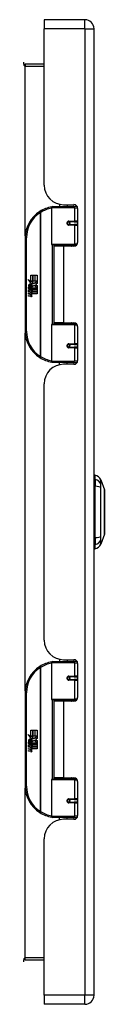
# Model space of a CAD drawing. Header units: inches. Extents: x 14 to 135, y 10 to 87.
# Tile 3 of 5: x 51.9 to 53.2, y 41.1 to 56.91. Entities that reach past the tile are written whole.
import ezdxf

# ---------------------------------------------------------------- set-up
doc = ezdxf.new("R2010")
doc.units = ezdxf.units.IN
doc.header["$MEASUREMENT"] = 0
doc.layers.add('Visible Edges(ANSI)', color=7, linetype='Continuous', lineweight=25)
doc.layers.add('Visible Tangent Edges(ANSI)', color=7, linetype='Continuous', lineweight=25)

msp = doc.modelspace()

# ---------------------------------------------------------------- linework, layer by layer
at = {"layer": 'Visible Edges(ANSI)'}
for p, q in [((52.233, 56.908), (52.233, 56.762)), ((52.887, 56.908), (52.233, 56.908)), ((52.233, 54.251), (52.233, 56.762)), ((53.033, 41.251), (53.033, 56.762)), ((52.233, 56.193), (51.93, 56.193)), ((52.373, 53.908), (52.703, 53.908)), ((52.478, 53.946), (52.478, 53.908)), ((52.545, 53.939), (52.711, 53.939)), ((52.604, 53.939), (52.604, 53.908)), ((52.762, 53.908), (52.703, 53.908)), ((52.762, 53.908), (52.763, 53.908)), ((52.354, 53.304), (52.354, 53.888)), ((52.77, 53.88), (52.77, 53.332)), ((52.621, 53.663), (52.621, 53.661)), ((52.626, 53.662), (52.621, 53.662)), ((52.713, 53.664), (52.626, 53.664)), ((52.626, 53.621), (52.713, 53.621)), ((52.628, 53.662), (52.628, 53.664)), ((52.629, 53.623), (52.629, 53.621)), ((52.713, 53.664), (52.77, 53.664)), ((52.77, 53.621), (52.713, 53.621)), ((51.929, 53.408), (51.929, 51.908)), ((52.707, 53.288), (52.369, 53.288)), ((52.541, 53.273), (52.388, 53.273)), ((52.388, 53.273), (52.388, 52.042)), ((52.446, 53.288), (52.446, 53.273)), ((52.711, 53.273), (52.541, 53.273)), ((52.637, 53.288), (52.637, 53.273)), ((52.707, 53.288), (52.75, 53.288)), ((52.017, 52.808), (52.049, 52.808)), ((52.017, 52.711), (52.017, 52.808)), ((52.049, 52.808), (52.049, 52.709)), ((52.053, 52.808), (52.085, 52.808)), ((52.053, 52.709), (52.053, 52.808)), ((52.085, 52.808), (52.085, 52.709)), ((52.09, 52.709), (52.09, 52.808)), ((52.09, 52.808), (52.122, 52.808)), ((52.122, 52.808), (52.122, 52.674)), ((51.969, 52.736), (52.017, 52.711)), ((52.015, 52.692), (51.969, 52.736)), ((52.001, 52.69), (52.015, 52.692)), ((52.045, 52.659), (52.001, 52.69)), ((52.007, 52.611), (52.007, 52.648)), ((52.016, 52.647), (52.016, 52.623)), ((52.02, 52.709), (52.049, 52.694)), ((52.049, 52.709), (52.02, 52.709)), ((52.033, 52.652), (52.045, 52.659)), ((52.049, 52.694), (52.039, 52.692)), ((52.039, 52.692), (52.067, 52.672)), ((52.071, 52.642), (52.042, 52.622)), ((52.085, 52.709), (52.053, 52.709)), ((52.067, 52.672), (52.121, 52.709)), ((52.12, 52.606), (52.071, 52.642)), ((52.121, 52.709), (52.09, 52.709)), ((52.122, 52.674), (52.096, 52.656)), ((52.096, 52.656), (52.122, 52.643)), ((52.122, 52.643), (52.122, 52.576)), ((51.983, 52.613), (52.011, 52.588)), ((51.983, 52.596), (51.983, 52.613)), ((52.003, 52.583), (51.983, 52.596)), ((51.983, 52.573), (52.003, 52.581)), ((51.983, 52.557), (51.983, 52.573)), ((52.011, 52.57), (51.983, 52.557)), ((51.983, 52.55), (52.038, 52.54)), ((51.983, 52.537), (51.983, 52.55)), ((52.006, 52.533), (51.983, 52.537)), ((51.983, 52.516), (52.018, 52.51)), ((51.983, 52.503), (51.983, 52.516)), ((52.006, 52.499), (51.983, 52.503)), ((51.983, 52.482), (52.018, 52.476)), ((51.983, 52.469), (51.983, 52.482)), ((52.018, 52.463), (51.983, 52.469)), ((51.995, 52.618), (51.986, 52.618)), ((52.003, 52.581), (52.003, 52.583)), ((52.011, 52.588), (52.038, 52.602)), ((52.038, 52.546), (52.011, 52.57)), ((52.038, 52.586), (52.02, 52.578)), ((52.02, 52.578), (52.02, 52.576)), ((52.02, 52.576), (52.038, 52.562)), ((52.023, 52.576), (52.041, 52.583)), ((52.122, 52.576), (52.023, 52.576)), ((52.028, 52.53), (52.028, 52.527)), ((52.038, 52.529), (52.028, 52.53)), ((52.03, 52.572), (52.122, 52.572)), ((52.041, 52.564), (52.03, 52.572)), ((52.035, 52.526), (52.041, 52.525)), ((52.038, 52.602), (52.038, 52.586)), ((52.038, 52.562), (52.038, 52.546)), ((52.038, 52.54), (52.038, 52.529)), ((52.041, 52.606), (52.12, 52.606)), ((52.041, 52.583), (52.041, 52.606)), ((52.041, 52.542), (52.041, 52.564)), ((52.122, 52.542), (52.041, 52.542)), ((52.041, 52.538), (52.122, 52.538)), ((52.041, 52.525), (52.041, 52.538)), ((52.122, 52.508), (52.042, 52.508)), ((52.122, 52.572), (52.122, 52.542)), ((52.122, 52.538), (52.122, 52.508)), ((52.354, 51.428), (52.354, 52.012)), ((52.369, 52.028), (52.707, 52.028)), ((52.541, 52.042), (52.388, 52.042)), ((52.446, 52.028), (52.446, 52.042)), ((52.541, 52.042), (52.711, 52.042)), ((52.637, 52.028), (52.637, 52.042)), ((52.75, 52.028), (52.707, 52.028)), ((52.77, 51.983), (52.77, 51.436)), ((52.713, 51.695), (52.626, 51.695)), ((52.629, 51.693), (52.629, 51.695)), ((52.713, 51.695), (52.77, 51.695)), ((52.621, 51.653), (52.621, 51.655)), ((52.621, 51.654), (52.626, 51.654)), ((52.626, 51.652), (52.713, 51.652)), ((52.628, 51.654), (52.628, 51.652)), ((52.77, 51.652), (52.713, 51.652)), ((52.703, 51.408), (52.373, 51.408)), ((52.478, 51.37), (52.478, 51.408)), ((52.711, 51.377), (52.545, 51.377)), ((52.604, 51.377), (52.604, 51.408)), ((52.703, 51.408), (52.762, 51.408)), ((52.763, 51.408), (52.762, 51.408)), ((52.233, 46.948), (52.233, 51.065)), ((53.049, 49.529), (53.049, 49.597)), ((53.049, 49.529), (53.049, 49.419)), ((53.141, 49.523), (53.203, 49.364)), ((53.049, 48.595), (53.049, 49.419)), ((53.049, 48.595), (53.049, 48.484)), ((53.203, 48.65), (53.141, 48.49)), ((53.049, 48.416), (53.049, 48.484)), ((52.478, 46.643), (52.478, 46.605)), ((52.545, 46.636), (52.711, 46.636)), ((52.604, 46.636), (52.604, 46.605)), ((52.354, 46.001), (52.354, 46.585)), ((52.373, 46.605), (52.703, 46.605)), ((52.762, 46.605), (52.703, 46.605)), ((52.762, 46.605), (52.763, 46.605)), ((52.77, 46.577), (52.77, 46.029)), ((52.621, 46.36), (52.621, 46.358)), ((52.626, 46.359), (52.621, 46.359)), ((52.713, 46.361), (52.626, 46.361)), ((52.626, 46.318), (52.713, 46.318)), ((52.628, 46.359), (52.628, 46.361)), ((52.629, 46.32), (52.629, 46.318)), ((52.713, 46.361), (52.77, 46.361)), ((52.77, 46.318), (52.713, 46.318)), ((51.929, 46.105), (51.929, 44.605)), ((52.707, 45.985), (52.369, 45.985)), ((52.541, 45.97), (52.388, 45.97)), ((52.388, 45.97), (52.388, 44.739)), ((52.446, 45.985), (52.446, 45.97)), ((52.711, 45.97), (52.541, 45.97)), ((52.637, 45.985), (52.637, 45.97)), ((52.707, 45.985), (52.75, 45.985)), ((51.969, 45.433), (52.017, 45.408)), ((52.015, 45.389), (51.969, 45.433)), ((52.001, 45.387), (52.015, 45.389)), ((52.045, 45.356), (52.001, 45.387)), ((52.017, 45.505), (52.049, 45.505)), ((52.017, 45.408), (52.017, 45.505)), ((52.02, 45.406), (52.049, 45.391)), ((52.049, 45.406), (52.02, 45.406)), ((52.033, 45.349), (52.045, 45.356)), ((52.049, 45.391), (52.039, 45.389)), ((52.039, 45.389), (52.067, 45.369)), ((52.049, 45.505), (52.049, 45.406)), ((52.053, 45.505), (52.085, 45.505)), ((52.053, 45.406), (52.053, 45.505)), ((52.085, 45.406), (52.053, 45.406)), ((52.067, 45.369), (52.121, 45.406)), ((52.085, 45.505), (52.085, 45.406)), ((52.09, 45.406), (52.09, 45.505)), ((52.09, 45.505), (52.122, 45.505)), ((52.121, 45.406), (52.09, 45.406)), ((52.122, 45.371), (52.096, 45.353)), ((52.122, 45.505), (52.122, 45.371)), ((51.983, 45.31), (52.011, 45.285)), ((51.983, 45.293), (51.983, 45.31)), ((52.003, 45.28), (51.983, 45.293)), ((51.983, 45.27), (52.003, 45.278)), ((51.983, 45.254), (51.983, 45.27)), ((52.011, 45.267), (51.983, 45.254)), ((51.983, 45.247), (52.038, 45.237)), ((51.983, 45.234), (51.983, 45.247)), ((52.006, 45.23), (51.983, 45.234)), ((51.983, 45.213), (52.018, 45.207)), ((51.983, 45.2), (51.983, 45.213)), ((52.006, 45.196), (51.983, 45.2)), ((51.995, 45.315), (51.986, 45.315)), ((52.003, 45.278), (52.003, 45.28)), ((52.007, 45.308), (52.007, 45.345)), ((52.011, 45.285), (52.038, 45.299)), ((52.038, 45.243), (52.011, 45.267)), ((52.016, 45.344), (52.016, 45.32)), ((52.038, 45.283), (52.02, 45.275)), ((52.02, 45.275), (52.02, 45.273)), ((52.02, 45.273), (52.038, 45.259)), ((52.023, 45.273), (52.041, 45.28)), ((52.122, 45.273), (52.023, 45.273)), ((52.028, 45.227), (52.028, 45.224)), ((52.038, 45.226), (52.028, 45.227)), ((52.03, 45.269), (52.122, 45.269)), ((52.041, 45.261), (52.03, 45.269)), ((52.035, 45.223), (52.041, 45.222)), ((52.038, 45.299), (52.038, 45.283)), ((52.038, 45.259), (52.038, 45.243)), ((52.038, 45.237), (52.038, 45.226)), ((52.041, 45.303), (52.12, 45.303)), ((52.041, 45.28), (52.041, 45.303)), ((52.041, 45.239), (52.041, 45.261)), ((52.122, 45.239), (52.041, 45.239)), ((52.041, 45.235), (52.122, 45.235)), ((52.041, 45.222), (52.041, 45.235)), ((52.071, 45.339), (52.042, 45.319)), ((52.122, 45.205), (52.042, 45.205)), ((52.12, 45.303), (52.071, 45.339)), ((52.096, 45.353), (52.122, 45.34)), ((52.122, 45.34), (52.122, 45.273)), ((52.122, 45.269), (52.122, 45.239)), ((52.122, 45.235), (52.122, 45.205)), ((51.983, 45.179), (52.018, 45.173)), ((51.983, 45.166), (51.983, 45.179)), ((52.018, 45.16), (51.983, 45.166)), ((52.369, 44.725), (52.707, 44.725)), ((52.541, 44.739), (52.388, 44.739)), ((52.446, 44.725), (52.446, 44.739)), ((52.541, 44.739), (52.711, 44.739)), ((52.637, 44.725), (52.637, 44.739)), ((52.75, 44.725), (52.707, 44.725)), ((52.354, 44.125), (52.354, 44.709)), ((52.77, 44.68), (52.77, 44.133)), ((52.621, 44.35), (52.621, 44.352)), ((52.621, 44.351), (52.626, 44.351)), ((52.713, 44.392), (52.626, 44.392)), ((52.626, 44.349), (52.713, 44.349)), ((52.628, 44.351), (52.628, 44.349)), ((52.629, 44.39), (52.629, 44.392)), ((52.713, 44.392), (52.77, 44.392)), ((52.77, 44.349), (52.713, 44.349)), ((52.703, 44.105), (52.373, 44.105)), ((52.478, 44.067), (52.478, 44.105)), ((52.604, 44.074), (52.604, 44.105)), ((52.703, 44.105), (52.762, 44.105)), ((52.763, 44.105), (52.762, 44.105)), ((52.711, 44.074), (52.545, 44.074)), ((52.233, 41.251), (52.233, 43.762)), ((51.93, 41.82), (52.233, 41.82)), ((52.233, 41.251), (52.233, 41.105)), ((52.887, 41.105), (52.233, 41.105))]:
    msp.add_line(p, q, dxfattribs=at)
at = {"layer": 'Visible Edges(ANSI)', "flags": 128}
for points in [[(52.361, 53.903), (52.36, 53.903), (52.36, 53.903), (52.36, 53.903), (52.36, 53.903), (52.359, 53.903), (52.359, 53.903), (52.359, 53.903), (52.359, 53.903), (52.358, 53.903), (52.358, 53.903), (52.358, 53.903), (52.358, 53.903), (52.357, 53.903), (52.357, 53.903), (52.357, 53.903), (52.357, 53.903), (52.356, 53.903), (52.356, 53.903), (52.356, 53.903), (52.356, 53.903), (52.355, 53.903), (52.355, 53.902), (52.355, 53.902), (52.355, 53.902)], [(52.626, 53.621), (52.623, 53.621), (52.621, 53.621), (52.618, 53.622), (52.616, 53.623), (52.613, 53.625), (52.611, 53.626), (52.609, 53.629), (52.607, 53.631), (52.606, 53.634), (52.605, 53.636), (52.604, 53.639), (52.604, 53.642), (52.604, 53.645), (52.605, 53.648), (52.606, 53.651), (52.607, 53.653), (52.609, 53.656), (52.611, 53.658), (52.613, 53.66), (52.616, 53.661), (52.618, 53.662), (52.621, 53.663), (52.623, 53.664), (52.626, 53.664)], [(52.673, 53.273), (52.676, 53.275), (52.679, 53.276), (52.682, 53.277), (52.685, 53.278), (52.688, 53.279), (52.691, 53.28), (52.694, 53.281), (52.697, 53.281), (52.7, 53.282), (52.703, 53.283), (52.707, 53.284), (52.71, 53.284), (52.713, 53.285), (52.716, 53.285), (52.719, 53.286), (52.722, 53.286), (52.725, 53.287), (52.728, 53.287), (52.731, 53.287), (52.734, 53.287), (52.738, 53.288), (52.741, 53.288), (52.744, 53.288), (52.747, 53.288)], [(52.747, 52.028), (52.744, 52.028), (52.741, 52.028), (52.738, 52.028), (52.734, 52.028), (52.731, 52.029), (52.728, 52.029), (52.725, 52.029), (52.722, 52.03), (52.719, 52.03), (52.716, 52.03), (52.713, 52.031), (52.71, 52.032), (52.707, 52.032), (52.703, 52.033), (52.7, 52.034), (52.697, 52.034), (52.694, 52.035), (52.691, 52.036), (52.688, 52.037), (52.685, 52.038), (52.682, 52.039), (52.679, 52.04), (52.676, 52.041), (52.673, 52.042)], [(52.626, 51.652), (52.623, 51.652), (52.621, 51.653), (52.618, 51.653), (52.616, 51.655), (52.613, 51.656), (52.611, 51.658), (52.609, 51.66), (52.607, 51.662), (52.606, 51.665), (52.605, 51.668), (52.604, 51.671), (52.604, 51.674), (52.604, 51.677), (52.605, 51.68), (52.606, 51.682), (52.607, 51.685), (52.609, 51.687), (52.611, 51.689), (52.613, 51.691), (52.616, 51.693), (52.618, 51.694), (52.621, 51.695), (52.623, 51.695), (52.626, 51.695)], [(52.355, 51.413), (52.355, 51.413), (52.355, 51.413), (52.355, 51.413), (52.356, 51.413), (52.356, 51.413), (52.356, 51.413), (52.356, 51.413), (52.357, 51.413), (52.357, 51.413), (52.357, 51.413), (52.357, 51.413), (52.358, 51.413), (52.358, 51.413), (52.358, 51.413), (52.358, 51.413), (52.359, 51.413), (52.359, 51.413), (52.359, 51.413), (52.359, 51.413), (52.36, 51.413), (52.36, 51.413), (52.36, 51.413), (52.36, 51.413), (52.361, 51.413)], [(53.204, 48.652), (53.204, 48.652), (53.204, 48.654), (53.204, 48.656), (53.204, 48.659), (53.204, 48.662), (53.204, 48.667), (53.204, 48.673), (53.204, 48.679), (53.204, 48.686), (53.204, 48.694), (53.204, 48.702), (53.204, 48.712), (53.204, 48.722), (53.204, 48.732), (53.204, 48.744), (53.204, 48.756), (53.204, 48.768), (53.204, 48.781), (53.204, 48.795), (53.204, 48.809), (53.204, 48.824), (53.204, 48.839), (53.204, 48.855), (53.204, 48.871), (53.204, 48.887), (53.204, 48.904), (53.204, 48.92), (53.204, 48.938), (53.204, 48.955), (53.204, 48.972), (53.204, 48.989), (53.204, 49.007), (53.204, 49.024), (53.204, 49.042), (53.204, 49.059), (53.204, 49.076), (53.204, 49.093), (53.204, 49.11), (53.204, 49.127), (53.204, 49.143), (53.204, 49.159), (53.204, 49.175), (53.204, 49.19), (53.204, 49.205), (53.204, 49.219), (53.204, 49.233), (53.204, 49.246), (53.204, 49.258), (53.204, 49.27), (53.204, 49.282), (53.204, 49.292), (53.204, 49.302), (53.204, 49.312), (53.204, 49.32), (53.204, 49.328), (53.204, 49.335), (53.204, 49.341), (53.204, 49.347), (53.204, 49.351), (53.204, 49.355), (53.204, 49.358), (53.204, 49.36), (53.204, 49.362), (53.204, 49.362)], [(52.361, 46.6), (52.36, 46.6), (52.36, 46.6), (52.36, 46.6), (52.36, 46.6), (52.359, 46.6), (52.359, 46.6), (52.359, 46.6), (52.359, 46.6), (52.358, 46.6), (52.358, 46.6), (52.358, 46.6), (52.358, 46.6), (52.357, 46.6), (52.357, 46.6), (52.357, 46.6), (52.357, 46.6), (52.356, 46.6), (52.356, 46.6), (52.356, 46.6), (52.356, 46.6), (52.355, 46.6), (52.355, 46.599), (52.355, 46.599), (52.355, 46.599)], [(52.626, 46.318), (52.623, 46.318), (52.621, 46.318), (52.618, 46.319), (52.616, 46.32), (52.613, 46.322), (52.611, 46.323), (52.609, 46.326), (52.607, 46.328), (52.606, 46.331), (52.605, 46.333), (52.604, 46.336), (52.604, 46.339), (52.604, 46.342), (52.605, 46.345), (52.606, 46.348), (52.607, 46.35), (52.609, 46.353), (52.611, 46.355), (52.613, 46.357), (52.616, 46.358), (52.618, 46.359), (52.621, 46.36), (52.623, 46.361), (52.626, 46.361)], [(52.673, 45.97), (52.676, 45.972), (52.679, 45.973), (52.682, 45.974), (52.685, 45.975), (52.688, 45.976), (52.691, 45.977), (52.694, 45.978), (52.697, 45.978), (52.7, 45.979), (52.703, 45.98), (52.707, 45.981), (52.71, 45.981), (52.713, 45.982), (52.716, 45.982), (52.719, 45.983), (52.722, 45.983), (52.725, 45.984), (52.728, 45.984), (52.731, 45.984), (52.734, 45.984), (52.738, 45.985), (52.741, 45.985), (52.744, 45.985), (52.747, 45.985)], [(52.747, 44.725), (52.744, 44.725), (52.741, 44.725), (52.738, 44.725), (52.734, 44.725), (52.731, 44.726), (52.728, 44.726), (52.725, 44.726), (52.722, 44.727), (52.719, 44.727), (52.716, 44.727), (52.713, 44.728), (52.71, 44.729), (52.707, 44.729), (52.703, 44.73), (52.7, 44.731), (52.697, 44.731), (52.694, 44.732), (52.691, 44.733), (52.688, 44.734), (52.685, 44.735), (52.682, 44.736), (52.679, 44.737), (52.676, 44.738), (52.673, 44.739)], [(52.626, 44.349), (52.623, 44.349), (52.621, 44.35), (52.618, 44.35), (52.616, 44.352), (52.613, 44.353), (52.611, 44.355), (52.609, 44.357), (52.607, 44.359), (52.606, 44.362), (52.605, 44.365), (52.604, 44.368), (52.604, 44.371), (52.604, 44.374), (52.605, 44.377), (52.606, 44.379), (52.607, 44.382), (52.609, 44.384), (52.611, 44.386), (52.613, 44.388), (52.616, 44.39), (52.618, 44.391), (52.621, 44.392), (52.623, 44.392), (52.626, 44.392)], [(52.355, 44.11), (52.355, 44.11), (52.355, 44.11), (52.355, 44.11), (52.356, 44.11), (52.356, 44.11), (52.356, 44.11), (52.356, 44.11), (52.357, 44.11), (52.357, 44.11), (52.357, 44.11), (52.357, 44.11), (52.358, 44.11), (52.358, 44.11), (52.358, 44.11), (52.358, 44.11), (52.359, 44.11), (52.359, 44.11), (52.359, 44.11), (52.359, 44.11), (52.36, 44.11), (52.36, 44.11), (52.36, 44.11), (52.36, 44.11), (52.361, 44.11)]]:
    msp.add_lwpolyline(points, dxfattribs=at)
at = {"layer": 'Visible Edges(ANSI)'}
for centre in [(52.626, 53.642), (52.626, 51.674), (52.626, 46.339), (52.626, 44.371)]:
    msp.add_circle(centre, 0.0197, dxfattribs=at)
for centre, radius, start, end in [((52.887, 56.762), 0.146, 0, 90), ((51.93, 56.224), 0.031, 180, 270), ((52.545, 54.251), 0.312, 180, 270), ((52.429, 53.408), 0.5, 98.5081, 122.2377), ((52.373, 53.888), 0.0197, 90, 180), ((52.711, 53.88), 0.0591, 0, 90), ((52.429, 53.408), 0.5, 122.2377, 180), ((52.626, 53.642), 0.0217, 279.147, 90), ((52.369, 53.304), 0.0157, 180, 270), ((52.711, 53.332), 0.0591, 270, 0), ((52.044, 52.636), 0.0607, 171.5605, 197.3343), ((52.003, 52.642), 0.0197, 86.5646, 171.5605), ((52.023, 52.63), 0.0307, 154.6784, 202.5609), ((52.004, 52.639), 0.0096, 73.5261, 154.6784), ((52.002, 52.622), 0.0398, 44.1684, 86.5646), ((52.014, 52.63), 0.0168, 19.3797, 82.9975), ((52.021, 52.631), 0.00955, 241.4547, 321.1652), ((52.02, 52.632), 0.0109, 321.1652, 19.3797), ((52.024, 52.625), 0.0152, 293.8445, 355.0802), ((52.009, 52.629), 0.0299, 350.4085, 44.1684), ((52.009, 52.629), 0.033, 347.079, 43.1785), ((51.998, 52.487), 0.0465, 57.5992, 80), ((51.998, 52.453), 0.0465, 58.5584, 80.8257), ((52.018, 52.637), 0.0282, 246.1555, 293.8445), ((52.02, 52.522), 0.0123, 260, 293.5571), ((52.02, 52.488), 0.0123, 259.9922, 293.5487), ((52.016, 52.516), 0.0126, 6.03, 57.5992), ((52.016, 52.482), 0.0126, 6.1027, 57.6083), ((52.022, 52.516), 0.006, 293.5571, 6.03), ((52.022, 52.483), 0.006, 293.5487, 6.1027), ((52.024, 52.524), 0.0288, 273.6169, 286.9928), ((52.015, 52.474), 0.0246, 359.6788, 63.9508), ((52.015, 52.507), 0.024, 359.4776, 57.4114), ((52.029, 52.506), 0.0101, 286.9928, 359.4776), ((52.029, 52.473), 0.0105, 288.4748, 359.6788), ((52.018, 52.508), 0.024, 358.7952, 46.5849), ((52.023, 52.491), 0.0288, 259, 288.4748), ((52.369, 52.012), 0.0157, 90, 180), ((52.711, 51.983), 0.0591, 0, 90), ((52.429, 51.908), 0.5, 180, 237.7623), ((52.626, 51.674), 0.0217, 270, 80.853), ((52.429, 51.908), 0.5, 237.7623, 261.4919), ((52.545, 51.065), 0.312, 90, 180), ((52.373, 51.428), 0.0197, 180, 270), ((52.711, 51.436), 0.0591, 270, 0), ((53.057, 49.538), 0.0394, 101.537, 126.8699), ((53.031, 49.481), 0.118, 21.2505, 81.3991), ((53.199, 49.362), 0.00492, 0.2088, 21.2505), ((53.199, 48.652), 0.00492, 338.7495, 359.7912), ((53.057, 48.475), 0.0394, 233.1301, 258.463), ((53.031, 48.533), 0.118, 278.6009, 338.7495), ((52.545, 46.948), 0.312, 180, 270), ((52.711, 46.577), 0.0591, 0, 90), ((52.429, 46.105), 0.5, 122.2377, 180), ((52.429, 46.105), 0.5, 98.5081, 122.2377), ((52.373, 46.585), 0.0197, 90, 180), ((52.626, 46.339), 0.0217, 279.147, 90), ((52.369, 46.001), 0.0157, 180, 270), ((52.711, 46.029), 0.0591, 270, 0), ((52.003, 45.339), 0.0197, 86.5646, 171.5605), ((52.002, 45.319), 0.0398, 44.1684, 86.5646), ((52.044, 45.333), 0.0607, 171.5605, 197.3343), ((52.023, 45.327), 0.0307, 154.6784, 202.5609), ((52.004, 45.336), 0.0096, 73.5261, 154.6784), ((51.998, 45.184), 0.0465, 57.5992, 80), ((52.018, 45.334), 0.0282, 246.1555, 293.8445), ((52.014, 45.327), 0.0168, 19.3797, 82.9975), ((52.021, 45.328), 0.00955, 241.4547, 321.1652), ((52.02, 45.219), 0.0123, 260, 293.5571), ((52.016, 45.213), 0.0126, 6.03, 57.5992), ((52.022, 45.213), 0.006, 293.5571, 6.03), ((52.02, 45.329), 0.0109, 321.1652, 19.3797), ((52.015, 45.204), 0.024, 359.4776, 57.4114), ((52.024, 45.322), 0.0152, 293.8445, 355.0802), ((52.009, 45.326), 0.0299, 350.4085, 44.1684), ((52.029, 45.203), 0.0101, 286.9928, 359.4776), ((52.009, 45.326), 0.033, 347.079, 43.1785), ((52.018, 45.205), 0.024, 358.7952, 46.5849), ((51.998, 45.15), 0.0465, 58.5584, 80.8257), ((52.02, 45.185), 0.0123, 259.9922, 293.5487), ((52.023, 45.188), 0.0288, 259, 288.4748), ((52.016, 45.179), 0.0126, 6.1027, 57.6083), ((52.022, 45.18), 0.006, 293.5487, 6.1027), ((52.024, 45.221), 0.0288, 273.6169, 286.9928), ((52.015, 45.171), 0.0246, 359.6788, 63.9508), ((52.029, 45.17), 0.0105, 288.4748, 359.6788), ((52.369, 44.709), 0.0157, 90, 180), ((52.711, 44.68), 0.0591, 0, 90), ((52.429, 44.605), 0.5, 180, 237.7623), ((52.626, 44.371), 0.0217, 270, 80.853), ((52.429, 44.605), 0.5, 237.7623, 261.4919), ((52.373, 44.125), 0.0197, 180, 270), ((52.711, 44.133), 0.0591, 270, 0), ((52.545, 43.762), 0.312, 90, 180), ((51.93, 41.789), 0.031, 90, 180), ((52.887, 41.251), 0.146, 270, 0)]:
    msp.add_arc(centre, radius, start, end, dxfattribs=at)
at = {"layer": 'Visible Tangent Edges(ANSI)'}
for p, q in [((52.887, 56.762), (52.887, 56.908)), ((52.887, 56.762), (52.233, 56.762)), ((52.887, 56.762), (52.887, 41.251)), ((52.887, 56.762), (53.033, 56.762)), ((51.93, 56.193), (51.93, 56.162)), ((51.93, 56.162), (52.233, 56.162)), ((51.93, 53.44), (51.93, 56.162)), ((52.746, 53.928), (52.746, 53.908)), ((52.162, 53.831), (52.173, 53.814)), ((52.173, 53.814), (52.173, 51.502)), ((52.173, 53.814), (52.176, 53.814)), ((52.176, 51.502), (52.176, 53.814)), ((52.722, 53.888), (52.354, 53.888)), ((52.722, 53.888), (52.77, 53.888)), ((52.722, 53.888), (52.722, 53.674)), ((52.631, 53.674), (52.722, 53.674)), ((52.722, 53.611), (52.631, 53.611)), ((52.77, 53.674), (52.722, 53.674)), ((52.722, 53.611), (52.722, 53.304)), ((52.722, 53.611), (52.77, 53.611)), ((51.929, 53.408), (51.948, 53.408)), ((51.948, 51.908), (51.948, 53.408)), ((52.354, 53.304), (52.722, 53.304)), ((52.361, 53.29), (52.361, 52.026)), ((52.541, 53.273), (52.541, 52.042)), ((52.763, 53.304), (52.722, 53.304)), ((52.746, 53.288), (52.746, 53.285)), ((52.722, 52.012), (52.354, 52.012)), ((52.722, 52.012), (52.763, 52.012)), ((52.722, 52.012), (52.722, 51.705)), ((52.746, 52.031), (52.746, 52.028)), ((51.948, 51.908), (51.929, 51.908)), ((51.93, 46.137), (51.93, 51.876)), ((52.631, 51.705), (52.722, 51.705)), ((52.77, 51.705), (52.722, 51.705)), ((52.722, 51.642), (52.631, 51.642)), ((52.722, 51.642), (52.722, 51.428)), ((52.722, 51.642), (52.77, 51.642)), ((52.173, 51.502), (52.162, 51.485)), ((52.176, 51.502), (52.173, 51.502)), ((52.354, 51.428), (52.722, 51.428)), ((52.77, 51.428), (52.722, 51.428)), ((52.746, 51.408), (52.746, 51.388)), ((52.746, 46.625), (52.746, 46.605)), ((52.162, 46.528), (52.173, 46.511)), ((52.173, 46.511), (52.173, 44.199)), ((52.173, 46.511), (52.176, 46.511)), ((52.176, 44.199), (52.176, 46.511)), ((52.722, 46.585), (52.354, 46.585)), ((52.722, 46.585), (52.77, 46.585)), ((52.722, 46.585), (52.722, 46.371)), ((52.631, 46.371), (52.722, 46.371)), ((52.722, 46.308), (52.631, 46.308)), ((52.77, 46.371), (52.722, 46.371)), ((52.722, 46.308), (52.722, 46.001)), ((52.722, 46.308), (52.77, 46.308)), ((51.929, 46.105), (51.948, 46.105)), ((51.948, 44.605), (51.948, 46.105)), ((52.354, 46.001), (52.722, 46.001)), ((52.361, 45.987), (52.361, 44.723)), ((52.763, 46.001), (52.722, 46.001)), ((52.541, 45.97), (52.541, 44.739)), ((52.746, 45.985), (52.746, 45.982)), ((52.746, 44.728), (52.746, 44.725)), ((51.948, 44.605), (51.929, 44.605)), ((51.93, 41.851), (51.93, 44.573)), ((52.722, 44.709), (52.354, 44.709)), ((52.722, 44.709), (52.763, 44.709)), ((52.722, 44.709), (52.722, 44.402)), ((52.631, 44.402), (52.722, 44.402)), ((52.722, 44.339), (52.631, 44.339)), ((52.77, 44.402), (52.722, 44.402)), ((52.722, 44.339), (52.722, 44.125)), ((52.722, 44.339), (52.77, 44.339)), ((52.173, 44.199), (52.162, 44.182)), ((52.176, 44.199), (52.173, 44.199)), ((52.354, 44.125), (52.722, 44.125)), ((52.77, 44.125), (52.722, 44.125)), ((52.746, 44.105), (52.746, 44.085)), ((52.233, 41.851), (51.93, 41.851)), ((51.93, 41.82), (51.93, 41.851)), ((52.887, 41.251), (52.233, 41.251)), ((53.033, 41.251), (52.887, 41.251)), ((52.887, 41.105), (52.887, 41.251))]:
    msp.add_line(p, q, dxfattribs=at)
at = {"layer": 'Visible Tangent Edges(ANSI)', "flags": 128}
for points in [[(52.631, 53.674), (52.627, 53.673), (52.623, 53.673), (52.619, 53.672), (52.615, 53.67), (52.611, 53.668), (52.608, 53.665), (52.605, 53.662), (52.602, 53.658), (52.6, 53.655), (52.599, 53.651), (52.598, 53.646), (52.597, 53.642), (52.598, 53.638), (52.599, 53.634), (52.6, 53.63), (52.602, 53.626), (52.605, 53.622), (52.608, 53.619), (52.611, 53.617), (52.615, 53.614), (52.619, 53.613), (52.623, 53.612), (52.627, 53.611), (52.631, 53.611)], [(52.747, 53.288), (52.742, 53.288), (52.738, 53.288), (52.733, 53.288), (52.728, 53.287), (52.724, 53.287), (52.719, 53.287), (52.714, 53.287), (52.71, 53.286), (52.705, 53.286), (52.7, 53.286), (52.696, 53.285), (52.691, 53.284), (52.686, 53.284), (52.682, 53.283), (52.677, 53.283), (52.673, 53.282), (52.668, 53.281), (52.664, 53.28), (52.659, 53.279), (52.655, 53.278), (52.65, 53.277), (52.646, 53.276), (52.641, 53.275), (52.637, 53.274)], [(52.637, 52.042), (52.641, 52.04), (52.646, 52.039), (52.65, 52.038), (52.655, 52.037), (52.659, 52.036), (52.664, 52.036), (52.668, 52.035), (52.673, 52.034), (52.677, 52.033), (52.682, 52.033), (52.686, 52.032), (52.691, 52.031), (52.696, 52.031), (52.7, 52.03), (52.705, 52.03), (52.71, 52.029), (52.714, 52.029), (52.719, 52.029), (52.724, 52.029), (52.728, 52.028), (52.733, 52.028), (52.738, 52.028), (52.742, 52.028), (52.747, 52.028)], [(52.631, 51.705), (52.627, 51.705), (52.623, 51.704), (52.619, 51.703), (52.615, 51.701), (52.611, 51.699), (52.608, 51.697), (52.605, 51.693), (52.602, 51.69), (52.6, 51.686), (52.599, 51.682), (52.598, 51.678), (52.597, 51.674), (52.598, 51.669), (52.599, 51.665), (52.6, 51.661), (52.602, 51.657), (52.605, 51.654), (52.608, 51.651), (52.611, 51.648), (52.615, 51.646), (52.619, 51.644), (52.623, 51.643), (52.627, 51.642), (52.631, 51.642)], [(53.143, 49.447), (53.143, 49.455), (53.143, 49.461), (53.143, 49.466), (53.143, 49.471), (53.143, 49.476), (53.143, 49.481), (53.142, 49.485), (53.142, 49.49), (53.142, 49.494), (53.142, 49.497), (53.142, 49.501), (53.142, 49.504), (53.142, 49.507), (53.142, 49.51), (53.142, 49.513), (53.142, 49.515), (53.142, 49.517), (53.142, 49.519), (53.142, 49.52), (53.141, 49.521), (53.141, 49.522), (53.141, 49.523), (53.141, 49.523), (53.141, 49.523)], [(53.143, 48.618), (53.143, 48.652), (53.143, 48.683), (53.143, 48.714), (53.142, 48.746), (53.142, 48.778), (53.142, 48.81), (53.142, 48.842), (53.142, 48.875), (53.142, 48.908), (53.141, 48.941), (53.141, 48.974), (53.141, 49.007), (53.141, 49.04), (53.141, 49.073), (53.142, 49.106), (53.142, 49.138), (53.142, 49.171), (53.142, 49.203), (53.142, 49.236), (53.142, 49.268), (53.143, 49.299), (53.143, 49.331), (53.143, 49.362), (53.143, 49.395)], [(53.143, 49.395), (53.143, 49.398), (53.143, 49.401), (53.143, 49.404), (53.143, 49.406), (53.143, 49.409), (53.143, 49.411), (53.143, 49.414), (53.143, 49.416), (53.143, 49.419), (53.143, 49.421), (53.143, 49.423), (53.143, 49.426), (53.143, 49.428), (53.143, 49.43), (53.143, 49.432), (53.143, 49.434), (53.143, 49.436), (53.143, 49.438), (53.143, 49.439), (53.143, 49.441), (53.143, 49.443), (53.143, 49.444), (53.143, 49.445), (53.143, 49.447)], [(53.203, 49.364), (53.203, 49.364), (53.203, 49.363), (53.203, 49.362), (53.203, 49.361), (53.203, 49.36), (53.204, 49.358), (53.204, 49.356), (53.204, 49.354), (53.204, 49.352), (53.204, 49.349), (53.204, 49.346), (53.204, 49.342), (53.204, 49.339), (53.204, 49.335), (53.204, 49.331), (53.204, 49.326), (53.204, 49.322), (53.204, 49.317), (53.204, 49.311), (53.204, 49.306), (53.204, 49.3), (53.204, 49.294), (53.204, 49.288), (53.204, 49.282)], [(53.204, 49.234), (53.204, 49.218), (53.204, 49.201), (53.204, 49.184), (53.204, 49.166), (53.204, 49.147), (53.204, 49.128), (53.204, 49.108), (53.204, 49.088), (53.204, 49.068), (53.203, 49.048), (53.203, 49.027), (53.203, 49.007), (53.203, 48.986), (53.203, 48.966), (53.204, 48.945), (53.204, 48.925), (53.204, 48.905), (53.204, 48.886), (53.204, 48.867), (53.204, 48.848), (53.204, 48.83), (53.204, 48.812), (53.204, 48.795), (53.204, 48.779)], [(53.204, 49.282), (53.204, 49.28), (53.204, 49.278), (53.204, 49.276), (53.204, 49.274), (53.204, 49.272), (53.204, 49.271), (53.204, 49.269), (53.204, 49.267), (53.204, 49.265), (53.204, 49.263), (53.204, 49.261), (53.204, 49.259), (53.204, 49.257), (53.204, 49.255), (53.204, 49.253), (53.204, 49.251), (53.204, 49.249), (53.204, 49.247), (53.204, 49.245), (53.204, 49.243), (53.204, 49.241), (53.204, 49.239), (53.204, 49.237), (53.204, 49.234)], [(53.204, 48.732), (53.204, 48.726), (53.204, 48.72), (53.204, 48.714), (53.204, 48.708), (53.204, 48.702), (53.204, 48.697), (53.204, 48.692), (53.204, 48.688), (53.204, 48.683), (53.204, 48.679), (53.204, 48.675), (53.204, 48.671), (53.204, 48.668), (53.204, 48.665), (53.204, 48.662), (53.204, 48.66), (53.204, 48.657), (53.204, 48.655), (53.203, 48.654), (53.203, 48.652), (53.203, 48.651), (53.203, 48.651), (53.203, 48.65), (53.203, 48.65)], [(53.204, 48.779), (53.204, 48.777), (53.204, 48.775), (53.204, 48.773), (53.204, 48.771), (53.204, 48.769), (53.204, 48.767), (53.204, 48.765), (53.204, 48.763), (53.204, 48.761), (53.204, 48.759), (53.204, 48.757), (53.204, 48.755), (53.204, 48.753), (53.204, 48.751), (53.204, 48.749), (53.204, 48.747), (53.204, 48.745), (53.204, 48.743), (53.204, 48.741), (53.204, 48.74), (53.204, 48.738), (53.204, 48.736), (53.204, 48.734), (53.204, 48.732)], [(53.141, 48.49), (53.141, 48.49), (53.141, 48.491), (53.141, 48.492), (53.141, 48.493), (53.142, 48.494), (53.142, 48.495), (53.142, 48.497), (53.142, 48.499), (53.142, 48.501), (53.142, 48.504), (53.142, 48.507), (53.142, 48.51), (53.142, 48.513), (53.142, 48.517), (53.142, 48.52), (53.142, 48.524), (53.142, 48.529), (53.143, 48.533), (53.143, 48.538), (53.143, 48.543), (53.143, 48.548), (53.143, 48.553), (53.143, 48.559), (53.143, 48.567)], [(53.143, 48.567), (53.143, 48.568), (53.143, 48.57), (53.143, 48.571), (53.143, 48.573), (53.143, 48.575), (53.143, 48.576), (53.143, 48.578), (53.143, 48.58), (53.143, 48.582), (53.143, 48.584), (53.143, 48.586), (53.143, 48.588), (53.143, 48.59), (53.143, 48.593), (53.143, 48.595), (53.143, 48.597), (53.143, 48.6), (53.143, 48.602), (53.143, 48.605), (53.143, 48.607), (53.143, 48.61), (53.143, 48.613), (53.143, 48.616), (53.143, 48.618)], [(52.631, 46.371), (52.627, 46.37), (52.623, 46.37), (52.619, 46.369), (52.615, 46.367), (52.611, 46.365), (52.608, 46.362), (52.605, 46.359), (52.602, 46.355), (52.6, 46.352), (52.599, 46.348), (52.598, 46.343), (52.597, 46.339), (52.598, 46.335), (52.599, 46.331), (52.6, 46.327), (52.602, 46.323), (52.605, 46.319), (52.608, 46.316), (52.611, 46.314), (52.615, 46.311), (52.619, 46.31), (52.623, 46.309), (52.627, 46.308), (52.631, 46.308)], [(52.747, 45.985), (52.742, 45.985), (52.738, 45.985), (52.733, 45.985), (52.728, 45.984), (52.724, 45.984), (52.719, 45.984), (52.714, 45.984), (52.71, 45.983), (52.705, 45.983), (52.7, 45.983), (52.696, 45.982), (52.691, 45.981), (52.686, 45.981), (52.682, 45.98), (52.677, 45.98), (52.673, 45.979), (52.668, 45.978), (52.664, 45.977), (52.659, 45.976), (52.655, 45.975), (52.65, 45.974), (52.646, 45.973), (52.641, 45.972), (52.637, 45.971)], [(52.637, 44.739), (52.641, 44.737), (52.646, 44.736), (52.65, 44.735), (52.655, 44.734), (52.659, 44.733), (52.664, 44.733), (52.668, 44.732), (52.673, 44.731), (52.677, 44.73), (52.682, 44.73), (52.686, 44.729), (52.691, 44.728), (52.696, 44.728), (52.7, 44.727), (52.705, 44.727), (52.71, 44.726), (52.714, 44.726), (52.719, 44.726), (52.724, 44.726), (52.728, 44.725), (52.733, 44.725), (52.738, 44.725), (52.742, 44.725), (52.747, 44.725)], [(52.631, 44.402), (52.627, 44.402), (52.623, 44.401), (52.619, 44.4), (52.615, 44.398), (52.611, 44.396), (52.608, 44.394), (52.605, 44.39), (52.602, 44.387), (52.6, 44.383), (52.599, 44.379), (52.598, 44.375), (52.597, 44.371), (52.598, 44.366), (52.599, 44.362), (52.6, 44.358), (52.602, 44.354), (52.605, 44.351), (52.608, 44.348), (52.611, 44.345), (52.615, 44.343), (52.619, 44.341), (52.623, 44.34), (52.627, 44.339), (52.631, 44.339)]]:
    msp.add_lwpolyline(points, dxfattribs=at)
at = {"layer": 'Visible Tangent Edges(ANSI)'}
for centre, start, end in [((52.429, 53.408), 122.2377, 180), ((52.432, 53.408), 99.4349, 122.2377), ((52.429, 51.908), 180, 237.7623), ((52.432, 51.908), 237.7623, 260.5651), ((52.429, 46.105), 122.2377, 180), ((52.432, 46.105), 99.4349, 122.2377), ((52.429, 44.605), 180, 237.7623), ((52.432, 44.605), 237.7623, 260.5651)]:
    msp.add_arc(centre, 0.48, start, end, dxfattribs=at)
for centre, major_axis, ratio, start_param, end_param in [((51.93, 56.224), (0, -0.062), 0.5, 4.712389, 6.283185), ((52.358, 53.883), (-0.0029, 0.0195), 0.187781, 5.698095, 6.283185), ((52.703, 53.888), (0, 0.0197), 0.965926, 4.712389, 6.283185), ((52.762, 53.888), (0, 0.0197), 0.965926, 6.20384, 6.283185), ((52.173, 53.814), (-0.0105, 0.0167), 0.161367, 4.610972, 6.283185), ((52.626, 53.674), (0, -0.00984), 0.476565, 0, 1.570796), ((52.626, 53.611), (0, 0.00984), 0.476565, 4.712389, 6.283185), ((52.713, 53.674), (0, -0.00984), 0.965926, 0, 1.570796), ((52.713, 53.611), (0, 0.00984), 0.965926, 4.712389, 6.283185), ((52.707, 53.304), (0, -0.0157), 0.965926, 0, 1.570796), ((52.707, 52.012), (0, 0.0157), 0.965926, 4.712389, 6.283185), ((52.626, 51.705), (0, -0.00984), 0.476565, 0, 1.570796), ((52.713, 51.705), (0, -0.00984), 0.965926, 0, 1.570796), ((52.626, 51.642), (0, 0.00984), 0.476565, 4.712389, 6.283185), ((52.713, 51.642), (0, 0.00984), 0.965926, 4.712389, 6.283185), ((52.173, 51.502), (-0.0105, -0.0167), 0.161367, 0, 1.672214), ((52.358, 51.433), (-0.0029, -0.0195), 0.187781, 0, 0.58509), ((52.703, 51.428), (0, -0.0197), 0.965926, 0, 1.570796), ((52.762, 51.428), (0, -0.0197), 0.965926, 0, 0.079346), ((53.029, 49.419), (0.117, -0.016), 0.948273, 0.391156, 1.528426), ((53.029, 49.381), (0.118, 0.005), 0.314585, 0.249322, 1.386592), ((53.029, 48.633), (0.118, -0.005), 0.314585, 4.896593, 6.033863), ((53.029, 48.595), (0.117, 0.016), 0.948273, 4.754759, 5.892029), ((52.173, 46.511), (-0.0105, 0.0167), 0.161367, 4.610972, 6.283185), ((52.358, 46.58), (-0.0029, 0.0195), 0.187781, 5.698095, 6.283185), ((52.703, 46.585), (0, 0.0197), 0.965926, 4.712389, 6.283185), ((52.762, 46.585), (0, 0.0197), 0.965926, 6.20384, 6.283185), ((52.626, 46.371), (0, -0.00984), 0.476565, 0, 1.570796), ((52.626, 46.308), (0, 0.00984), 0.476565, 4.712389, 6.283185), ((52.713, 46.371), (0, -0.00984), 0.965926, 0, 1.570796), ((52.713, 46.308), (0, 0.00984), 0.965926, 4.712389, 6.283185), ((52.707, 46.001), (0, -0.0157), 0.965926, 0, 1.570796), ((52.707, 44.709), (0, 0.0157), 0.965926, 4.712389, 6.283185), ((52.626, 44.402), (0, -0.00984), 0.476565, 0, 1.570796), ((52.626, 44.339), (0, 0.00984), 0.476565, 4.712389, 6.283185), ((52.713, 44.402), (0, -0.00984), 0.965926, 0, 1.570796), ((52.713, 44.339), (0, 0.00984), 0.965926, 4.712389, 6.283185), ((52.173, 44.199), (-0.0105, -0.0167), 0.161367, 0, 1.672214), ((52.358, 44.13), (-0.0029, -0.0195), 0.187781, 0, 0.58509), ((52.703, 44.125), (0, -0.0197), 0.965926, 0, 1.570796), ((52.762, 44.125), (0, -0.0197), 0.965926, 0, 0.079346), ((51.93, 41.789), (0, 0.062), 0.5, 0, 1.570796)]:
    msp.add_ellipse(centre, major_axis=major_axis, ratio=ratio, start_param=start_param, end_param=end_param, dxfattribs=at)

doc.saveas('drawing.dxf')
